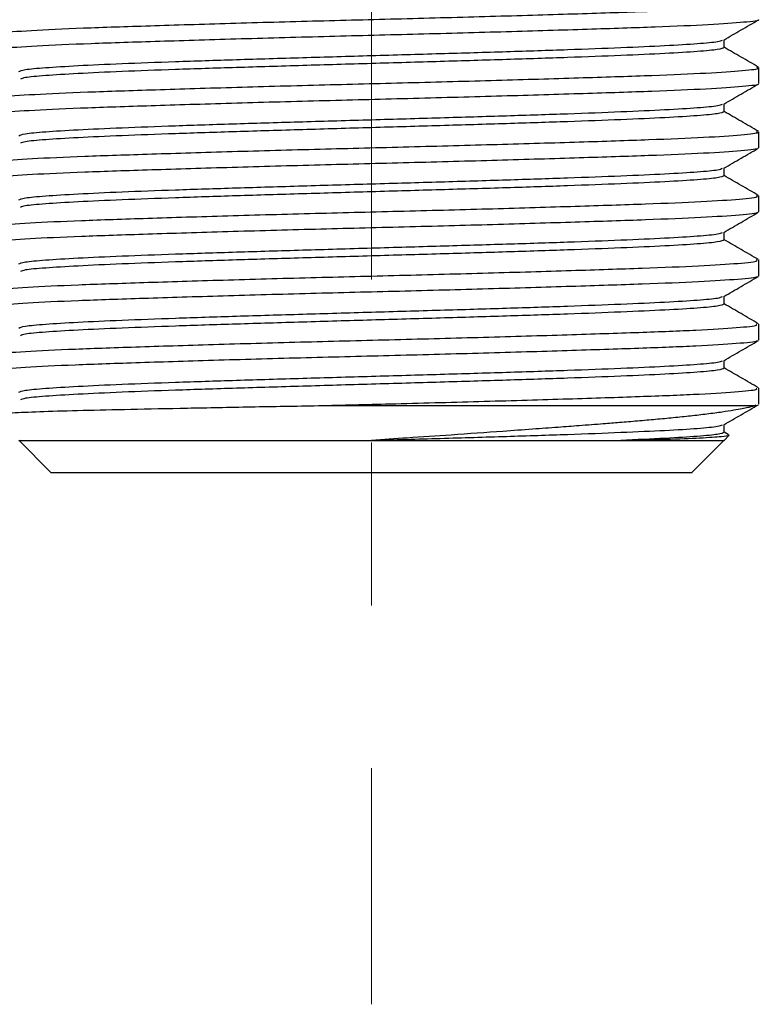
# Paper-space layout 'Sheet2' of a CAD drawing. Header units: millimetres. Extents: x 15 to 415, y 5 to 473.
# Tile 16 of 30: x 260 to 272, y 137 to 152. Entities that reach past the tile are written whole.
import ezdxf

# ---------------------------------------------------------------- set-up
doc = ezdxf.new("R2010")
doc.units = ezdxf.units.MM
doc.linetypes.add('CENTERX2', pattern=[20.32, 12.7, -2.54, 2.54, -2.54])

psp = doc.layouts.new('Sheet2')

# ---------------------------------------------------------------- linework, layer by layer
at = {"color": 7, "linetype": 'CENTERX2', "lineweight": 18}
psp.add_line((265.699, 262.678), (265.699, 137.079), dxfattribs=at)
at = {"color": 7, "linetype": 'Continuous', "lineweight": 25}
for p, q in [((271.199, 151.997), (271.199, 152.118)), ((271.74, 151.434), (271.74, 151.684)), ((271.199, 150.997), (271.199, 151.118)), ((271.74, 150.434), (271.74, 150.684)), ((271.199, 149.997), (271.199, 150.118)), ((271.74, 149.434), (271.74, 149.684)), ((271.199, 148.997), (271.199, 149.118)), ((271.74, 148.434), (271.74, 148.684)), ((271.199, 147.997), (271.199, 148.118)), ((271.74, 147.434), (271.74, 147.684)), ((271.199, 146.997), (271.199, 147.118)), ((271.74, 146.434), (271.74, 146.684)), ((271.693, 146.427), (271.683, 146.413)), ((271.199, 145.997), (271.199, 146.118)), ((271.261, 145.965), (271.199, 146)), ((260.197, 145.873), (260.7, 145.37)), ((260.199, 145.872), (260.304, 145.872)), ((260.304, 145.872), (260.617, 145.872)), ((263.455, 145.872), (263.594, 145.872)), ((265.699, 145.872), (269.588, 145.872)), ((269.588, 145.872), (270.272, 145.872)), ((270.272, 145.872), (270.78, 145.872)), ((270.697, 145.37), (271.2, 145.873)), ((271.199, 145.872), (271.278, 145.951)), ((271.278, 145.951), (271.256, 145.956))]:
    psp.add_line(p, q, dxfattribs=at)
for points, knots in [([(259.674, 152.191), (259.672, 152.192), (259.641, 152.205), (259.886, 152.23), (260.426, 152.269), (261.286, 152.306), (262.372, 152.341), (263.646, 152.38), (265.028, 152.418), (266.444, 152.453), (267.822, 152.491), (269.087, 152.529), (270.163, 152.565), (271.007, 152.601), (271.537, 152.64), (271.769, 152.667), (271.722, 152.682), (271.714, 152.684)], [0, 0, 0, 0, 0.005377, 0.08065, 0.156799, 0.231749, 0.30623, 0.382298, 0.457926, 0.532033, 0.607736, 0.683769, 0.758157, 0.83322, 0.909375, 0.984545, 1, 1, 1, 1]), ([(271.732, 152.427), (271.732, 152.427), (271.764, 152.415), (271.53, 152.39), (271.009, 152.351), (270.162, 152.315), (269.087, 152.279), (267.822, 152.241), (266.444, 152.203), (265.028, 152.168), (263.646, 152.13), (262.373, 152.091), (261.286, 152.056), (260.428, 152.019), (259.88, 151.98), (259.634, 151.952), (259.679, 151.937), (259.688, 151.934)], [0, 0, 0, 0, 0.000655, 0.075888, 0.152105, 0.22723, 0.301678, 0.377774, 0.453539, 0.527707, 0.603397, 0.679527, 0.754069, 0.82908, 0.905292, 0.980627, 1, 1, 1, 1]), ([(271.192, 152.114), (271.282, 152.166), (271.463, 152.271), (271.643, 152.375), (271.733, 152.427)], [0, 0, 0, 0, 0.499982, 1, 1, 1, 1]), ([(260.199, 151.622), (260.219, 151.632), (260.26, 151.653), (260.587, 151.684), (261.095, 151.715), (261.785, 151.747), (262.623, 151.778), (263.58, 151.809), (264.619, 151.84), (265.699, 151.872), (266.779, 151.903), (267.817, 151.934), (268.774, 151.965), (269.612, 151.997), (270.302, 152.028), (270.808, 152.059), (271.116, 152.088), (271.155, 152.106), (271.172, 152.114)], [0, 0, 0, 0, 0.06351, 0.12702, 0.19053, 0.25404, 0.31755, 0.38106, 0.44457, 0.50808, 0.57159, 0.6351, 0.69861, 0.76212, 0.82563, 0.88914, 0.95265, 1, 1, 1, 1]), ([(271.199, 151.997), (271.178, 151.986), (271.137, 151.965), (270.81, 151.934), (270.302, 151.903), (269.613, 151.872), (268.774, 151.84), (267.817, 151.809), (266.779, 151.778), (265.699, 151.747), (264.619, 151.715), (263.58, 151.684), (262.623, 151.653), (261.785, 151.622), (261.095, 151.59), (260.589, 151.559), (260.28, 151.53), (260.241, 151.512), (260.224, 151.504)], [0, 0, 0, 0, 0.063437, 0.126873, 0.19031, 0.253747, 0.317183, 0.38062, 0.444057, 0.507493, 0.57093, 0.634366, 0.697803, 0.76124, 0.824676, 0.888113, 0.95155, 1, 1, 1, 1]), ([(271.733, 151.691), (271.643, 151.744), (271.465, 151.847), (271.286, 151.95), (271.199, 152)], [0, 0, 0, 0, 0.506931, 1, 1, 1, 1]), ([(259.667, 151.191), (259.666, 151.191), (259.633, 151.203), (259.867, 151.228), (260.388, 151.267), (261.235, 151.304), (262.31, 151.339), (263.575, 151.378), (264.954, 151.416), (266.369, 151.451), (267.752, 151.489), (269.025, 151.527), (270.112, 151.563), (270.969, 151.599), (271.517, 151.638), (271.763, 151.666), (271.718, 151.681), (271.709, 151.684)], [0, 0, 0, 0, 0.0018833, 0.0770232, 0.1531471, 0.2281791, 0.3025364, 0.3785381, 0.45421, 0.5282868, 0.6038838, 0.6799204, 0.754371, 0.82929, 0.9054081, 0.9806503, 1, 1, 1, 1]), ([(271.724, 151.428), (271.726, 151.427), (271.757, 151.414), (271.511, 151.388), (270.971, 151.349), (270.111, 151.313), (269.025, 151.277), (267.752, 151.239), (266.369, 151.201), (264.954, 151.166), (263.575, 151.128), (262.31, 151.089), (261.235, 151.054), (260.39, 151.017), (259.86, 150.978), (259.628, 150.951), (259.676, 150.937), (259.684, 150.934)], [0, 0, 0, 0, 0.005259, 0.080541, 0.156699, 0.231658, 0.306148, 0.382225, 0.457862, 0.531978, 0.607689, 0.683731, 0.758128, 0.8332, 0.909364, 0.984543, 1, 1, 1, 1]), ([(271.192, 151.114), (271.283, 151.167), (271.463, 151.271), (271.644, 151.375), (271.734, 151.428)], [0, 0, 0, 0, 0.499981, 1, 1, 1, 1]), ([(260.199, 150.622), (260.219, 150.632), (260.26, 150.653), (260.587, 150.684), (261.095, 150.715), (261.785, 150.747), (262.623, 150.778), (263.58, 150.809), (264.619, 150.84), (265.699, 150.872), (266.779, 150.903), (267.817, 150.934), (268.774, 150.965), (269.612, 150.997), (270.302, 151.028), (270.808, 151.059), (271.117, 151.088), (271.156, 151.106), (271.173, 151.114)], [0, 0, 0, 0, 0.063469, 0.126938, 0.190407, 0.253876, 0.317345, 0.380814, 0.444283, 0.507752, 0.571221, 0.63469, 0.698159, 0.761627, 0.825096, 0.888565, 0.952034, 1, 1, 1, 1]), ([(271.199, 150.997), (271.178, 150.986), (271.137, 150.965), (270.81, 150.934), (270.302, 150.903), (269.613, 150.872), (268.774, 150.84), (267.817, 150.809), (266.779, 150.778), (265.699, 150.747), (264.619, 150.715), (263.58, 150.684), (262.623, 150.653), (261.785, 150.622), (261.095, 150.59), (260.589, 150.559), (260.28, 150.53), (260.241, 150.512), (260.224, 150.504)], [0, 0, 0, 0, 0.0634602, 0.1269203, 0.1903805, 0.2538406, 0.3173008, 0.3807609, 0.4442211, 0.5076813, 0.5711414, 0.6346016, 0.6980617, 0.7615219, 0.8249821, 0.8884422, 0.9519024, 1, 1, 1, 1]), ([(271.734, 150.691), (271.643, 150.743), (271.465, 150.846), (271.287, 150.949), (271.199, 151)], [0, 0, 0, 0, 0.506319, 1, 1, 1, 1]), ([(259.678, 150.184), (259.672, 150.186), (259.622, 150.2), (259.841, 150.226), (260.353, 150.265), (261.184, 150.302), (262.248, 150.337), (263.505, 150.376), (264.879, 150.414), (266.295, 150.449), (267.681, 150.487), (268.962, 150.525), (270.06, 150.561), (270.931, 150.597), (271.497, 150.636), (271.756, 150.665), (271.715, 150.681), (271.706, 150.684)], [0, 0, 0, 0, 0.011432, 0.085457, 0.160559, 0.234691, 0.307972, 0.382913, 0.457638, 0.530734, 0.605238, 0.680283, 0.753839, 0.827636, 0.902721, 0.97705, 1, 1, 1, 1]), ([(271.717, 150.427), (271.72, 150.426), (271.748, 150.413), (271.491, 150.386), (270.932, 150.347), (270.06, 150.311), (268.962, 150.275), (267.681, 150.237), (266.295, 150.199), (264.879, 150.164), (263.505, 150.126), (262.248, 150.087), (261.184, 150.052), (260.353, 150.015), (259.841, 149.976), (259.622, 149.95), (259.672, 149.936), (259.678, 149.934)], [0, 0, 0, 0, 0.00844, 0.083874, 0.160076, 0.234971, 0.309623, 0.385785, 0.461397, 0.53558, 0.611417, 0.687474, 0.761845, 0.83708, 0.9133, 0.988427, 1, 1, 1, 1]), ([(271.192, 150.114), (271.282, 150.166), (271.463, 150.271), (271.643, 150.375), (271.733, 150.427)], [0, 0, 0, 0, 0.499982, 1, 1, 1, 1]), ([(260.199, 149.622), (260.219, 149.632), (260.26, 149.653), (260.587, 149.684), (261.095, 149.715), (261.785, 149.747), (262.623, 149.778), (263.58, 149.809), (264.619, 149.84), (265.699, 149.872), (266.779, 149.903), (267.817, 149.934), (268.774, 149.965), (269.612, 149.997), (270.302, 150.028), (270.808, 150.059), (271.116, 150.088), (271.155, 150.106), (271.172, 150.114)], [0, 0, 0, 0, 0.063512, 0.127023, 0.190535, 0.254046, 0.317558, 0.381069, 0.444581, 0.508092, 0.571604, 0.635115, 0.698627, 0.762138, 0.82565, 0.889161, 0.952673, 1, 1, 1, 1]), ([(271.199, 149.997), (271.178, 149.986), (271.137, 149.965), (270.81, 149.934), (270.302, 149.903), (269.613, 149.872), (268.774, 149.84), (267.817, 149.809), (266.779, 149.778), (265.699, 149.747), (264.619, 149.715), (263.58, 149.684), (262.623, 149.653), (261.785, 149.622), (261.095, 149.59), (260.589, 149.559), (260.282, 149.531), (260.243, 149.513), (260.226, 149.505)], [0, 0, 0, 0, 0.063541, 0.127082, 0.190623, 0.254165, 0.317706, 0.381247, 0.444788, 0.508329, 0.57187, 0.635411, 0.698952, 0.762494, 0.826035, 0.889576, 0.953117, 1, 1, 1, 1]), ([(271.734, 149.691), (271.644, 149.743), (271.465, 149.846), (271.287, 149.949), (271.199, 150)], [0, 0, 0, 0, 0.505995, 1, 1, 1, 1]), ([(259.679, 149.192), (259.718, 149.202), (259.802, 149.226), (260.328, 149.263), (261.132, 149.3), (262.188, 149.335), (263.435, 149.374), (264.805, 149.412), (266.22, 149.447), (267.61, 149.484), (268.899, 149.523), (270.008, 149.559), (270.892, 149.595), (271.475, 149.634), (271.749, 149.664), (271.713, 149.68), (271.703, 149.684)], [0, 0, 0, 0, 0.0674, 0.14365, 0.219023, 0.293362, 0.369409, 0.445345, 0.519591, 0.595152, 0.671373, 0.74618, 0.820986, 0.897207, 0.972769, 1, 1, 1, 1]), ([(271.711, 149.428), (271.715, 149.425), (271.74, 149.411), (271.47, 149.384), (270.893, 149.345), (270.007, 149.309), (268.899, 149.273), (267.61, 149.234), (266.22, 149.197), (264.805, 149.162), (263.435, 149.124), (262.187, 149.085), (261.134, 149.05), (260.317, 149.013), (259.824, 148.974), (259.615, 148.949), (259.667, 148.935), (259.672, 148.934)], [0, 0, 0, 0, 0.013071, 0.088542, 0.164672, 0.239389, 0.314105, 0.390235, 0.465706, 0.539863, 0.615709, 0.691664, 0.765914, 0.841197, 0.917356, 0.992315, 1, 1, 1, 1]), ([(271.192, 149.114), (271.283, 149.167), (271.463, 149.271), (271.644, 149.375), (271.734, 149.428)], [0, 0, 0, 0, 0.499981, 1, 1, 1, 1]), ([(260.199, 148.622), (260.219, 148.632), (260.26, 148.653), (260.587, 148.684), (261.095, 148.715), (261.785, 148.747), (262.623, 148.778), (263.58, 148.809), (264.619, 148.84), (265.699, 148.872), (266.779, 148.903), (267.817, 148.934), (268.774, 148.965), (269.612, 148.997), (270.302, 149.028), (270.808, 149.059), (271.117, 149.088), (271.156, 149.106), (271.173, 149.114)], [0, 0, 0, 0, 0.063469, 0.126937, 0.190406, 0.253875, 0.317344, 0.380812, 0.444281, 0.50775, 0.571218, 0.634687, 0.698156, 0.761624, 0.825093, 0.888562, 0.952031, 1, 1, 1, 1]), ([(271.199, 148.997), (271.178, 148.986), (271.137, 148.965), (270.81, 148.934), (270.302, 148.903), (269.613, 148.872), (268.774, 148.84), (267.817, 148.809), (266.779, 148.778), (265.699, 148.747), (264.619, 148.715), (263.58, 148.684), (262.623, 148.653), (261.785, 148.622), (261.095, 148.59), (260.589, 148.559), (260.282, 148.531), (260.242, 148.512), (260.226, 148.505)], [0, 0, 0, 0, 0.063512, 0.127025, 0.190537, 0.254049, 0.317562, 0.381074, 0.444587, 0.508099, 0.571611, 0.635124, 0.698636, 0.762148, 0.825661, 0.889173, 0.952685, 1, 1, 1, 1]), ([(271.734, 148.691), (271.644, 148.743), (271.466, 148.846), (271.287, 148.949), (271.199, 149)], [0, 0, 0, 0, 0.505679, 1, 1, 1, 1]), ([(259.684, 148.191), (259.717, 148.202), (259.789, 148.224), (260.293, 148.261), (261.082, 148.298), (262.127, 148.333), (263.365, 148.372), (264.732, 148.41), (266.146, 148.445), (267.538, 148.482), (268.835, 148.521), (269.955, 148.557), (270.852, 148.593), (271.452, 148.632), (271.742, 148.662), (271.71, 148.679), (271.701, 148.684)], [0, 0, 0, 0, 0.063822, 0.140026, 0.215461, 0.289713, 0.365673, 0.441632, 0.515884, 0.591319, 0.667523, 0.742419, 0.817071, 0.893234, 0.968847, 1, 1, 1, 1]), ([(271.706, 148.427), (271.71, 148.425), (271.731, 148.41), (271.447, 148.382), (270.853, 148.343), (269.955, 148.307), (268.835, 148.271), (267.538, 148.232), (266.146, 148.195), (264.731, 148.16), (263.365, 148.122), (262.126, 148.083), (261.085, 148.048), (260.281, 148.011), (259.807, 147.972), (259.609, 147.947), (259.663, 147.935), (259.665, 147.934)], [0, 0, 0, 0, 0.016243, 0.091857, 0.168021, 0.242675, 0.317572, 0.393777, 0.469213, 0.543466, 0.619427, 0.695387, 0.76964, 0.845076, 0.921281, 0.996178, 1, 1, 1, 1]), ([(271.192, 148.114), (271.282, 148.166), (271.463, 148.271), (271.643, 148.375), (271.733, 148.427)], [0, 0, 0, 0, 0.4999823, 1, 1, 1, 1]), ([(260.199, 147.622), (260.219, 147.632), (260.26, 147.653), (260.587, 147.684), (261.095, 147.715), (261.785, 147.747), (262.623, 147.778), (263.58, 147.809), (264.619, 147.84), (265.699, 147.872), (266.779, 147.903), (267.817, 147.934), (268.774, 147.965), (269.612, 147.997), (270.302, 148.028), (270.808, 148.059), (271.116, 148.088), (271.155, 148.106), (271.172, 148.114)], [0, 0, 0, 0, 0.063513, 0.127026, 0.190539, 0.254052, 0.317565, 0.381078, 0.444591, 0.508104, 0.571617, 0.63513, 0.698643, 0.762156, 0.825669, 0.889182, 0.952695, 1, 1, 1, 1]), ([(271.199, 147.997), (271.178, 147.986), (271.137, 147.965), (270.81, 147.934), (270.302, 147.903), (269.613, 147.872), (268.774, 147.84), (267.817, 147.809), (266.779, 147.778), (265.699, 147.747), (264.619, 147.715), (263.58, 147.684), (262.623, 147.653), (261.785, 147.622), (261.095, 147.59), (260.589, 147.559), (260.281, 147.531), (260.241, 147.512), (260.225, 147.504)], [0, 0, 0, 0, 0.063472, 0.126944, 0.190415, 0.253887, 0.317359, 0.380831, 0.444303, 0.507774, 0.571246, 0.634718, 0.69819, 0.761662, 0.825133, 0.888605, 0.952077, 1, 1, 1, 1]), ([(271.734, 147.691), (271.644, 147.743), (271.465, 147.846), (271.287, 147.949), (271.199, 148)], [0, 0, 0, 0, 0.505705, 1, 1, 1, 1]), ([(259.688, 147.191), (259.715, 147.201), (259.777, 147.223), (260.259, 147.259), (261.034, 147.296), (262.067, 147.331), (263.296, 147.37), (264.658, 147.408), (266.071, 147.443), (267.467, 147.48), (268.77, 147.519), (269.901, 147.556), (270.811, 147.591), (271.428, 147.63), (271.735, 147.661), (271.709, 147.679), (271.7, 147.684)], [0, 0, 0, 0, 0.060415, 0.136553, 0.212032, 0.286197, 0.362051, 0.438014, 0.512272, 0.587563, 0.66373, 0.738698, 0.813196, 0.889282, 0.964928, 1, 1, 1, 1]), ([(271.702, 147.427), (271.706, 147.424), (271.722, 147.409), (271.424, 147.38), (270.812, 147.341), (269.901, 147.306), (268.771, 147.269), (267.467, 147.23), (266.071, 147.193), (264.658, 147.158), (263.296, 147.12), (262.066, 147.081), (261.037, 147.046), (260.248, 147.009), (259.785, 146.97), (259.603, 146.944), (259.676, 146.93), (259.687, 146.928)], [0, 0, 0, 0, 0.020617, 0.095222, 0.17026, 0.243733, 0.317668, 0.392786, 0.46704, 0.540276, 0.615194, 0.690003, 0.763147, 0.837587, 0.912677, 0.986373, 1, 1, 1, 1]), ([(271.192, 147.114), (271.283, 147.167), (271.463, 147.271), (271.644, 147.375), (271.734, 147.428)], [0, 0, 0, 0, 0.499981, 1, 1, 1, 1]), ([(260.199, 146.622), (260.219, 146.632), (260.26, 146.653), (260.587, 146.684), (261.095, 146.715), (261.785, 146.747), (262.623, 146.778), (263.58, 146.809), (264.619, 146.84), (265.699, 146.872), (266.779, 146.903), (267.817, 146.934), (268.774, 146.965), (269.612, 146.997), (270.302, 147.028), (270.808, 147.059), (271.117, 147.088), (271.156, 147.106), (271.173, 147.114)], [0, 0, 0, 0, 0.063468, 0.126937, 0.190405, 0.253874, 0.317342, 0.380811, 0.444279, 0.507748, 0.571216, 0.634684, 0.698153, 0.761621, 0.82509, 0.888558, 0.952027, 1, 1, 1, 1]), ([(271.199, 146.997), (271.178, 146.986), (271.137, 146.965), (270.81, 146.934), (270.302, 146.903), (269.613, 146.872), (268.774, 146.84), (267.817, 146.809), (266.779, 146.778), (265.699, 146.747), (264.619, 146.715), (263.58, 146.684), (262.623, 146.653), (261.785, 146.622), (261.095, 146.59), (260.589, 146.559), (260.28, 146.53), (260.241, 146.512), (260.224, 146.504)], [0, 0, 0, 0, 0.063449, 0.126898, 0.190347, 0.253796, 0.317245, 0.380694, 0.444143, 0.507592, 0.57104, 0.634489, 0.697938, 0.761387, 0.824836, 0.888285, 0.951734, 1, 1, 1, 1]), ([(271.733, 146.691), (271.643, 146.744), (271.465, 146.847), (271.287, 146.95), (271.199, 147)], [0, 0, 0, 0, 0.5067745, 1, 1, 1, 1]), ([(264.873, 146.413), (265.245, 146.422), (266.085, 146.444), (267.395, 146.478), (268.705, 146.517), (269.847, 146.554), (270.769, 146.589), (271.404, 146.628), (271.727, 146.66), (271.707, 146.678), (271.7, 146.684)], [0, 0, 0, 0, 0.108519, 0.244853, 0.382972, 0.51911, 0.654024, 0.791921, 0.92922, 1, 1, 1, 1]), ([(259.821, 146.272), (259.831, 146.276), (259.855, 146.286), (260.115, 146.304), (260.559, 146.323), (261.174, 146.341), (261.931, 146.357), (262.817, 146.375), (263.807, 146.395), (264.518, 146.407), (264.873, 146.413)], [0, 0, 0, 0, 0.094649, 0.223484, 0.353124, 0.48147, 0.608186, 0.737869, 0.869183, 1, 1, 1, 1]), ([(271.683, 146.413), (271.666, 146.408), (271.633, 146.398), (271.565, 146.381), (271.474, 146.362), (271.345, 146.339), (271.165, 146.311), (270.94, 146.281), (270.683, 146.251), (270.415, 146.223), (270.138, 146.197), (269.856, 146.172), (269.583, 146.15), (269.28, 146.126), (268.961, 146.101), (268.593, 146.073), (268.197, 146.044), (267.646, 146.004), (266.99, 145.958), (266.3, 145.911), (265.884, 145.884), (265.699, 145.872)], [0, 0, 0, 0, 0.029458, 0.057807, 0.094174, 0.138521, 0.190737, 0.250592, 0.305799, 0.358357, 0.40821, 0.455338, 0.500118, 0.537926, 0.592152, 0.637458, 0.690009, 0.749618, 0.849542, 0.932878, 1, 1, 1, 1]), ([(271.192, 146.114), (271.282, 146.166), (271.463, 146.271), (271.643, 146.375), (271.733, 146.427)], [0, 0, 0, 0, 0.499982, 1, 1, 1, 1]), ([(265.699, 145.872), (266.059, 145.882), (266.779, 145.903), (267.817, 145.934), (268.774, 145.965), (269.612, 145.997), (270.302, 146.028), (270.808, 146.059), (271.116, 146.088), (271.155, 146.106), (271.172, 146.114)], [0, 0, 0, 0, 0.129124, 0.258249, 0.387373, 0.516498, 0.645622, 0.774747, 0.903871, 1, 1, 1, 1]), ([(269.588, 145.872), (269.831, 145.878), (270.324, 145.89), (270.846, 145.911), (271.197, 145.932), (271.251, 145.945), (271.278, 145.951)], [0, 0, 0, 0, 0.246245, 0.498222, 0.7511, 1, 1, 1, 1])]:
    psp.add_open_spline(points, degree=3, knots=knots, dxfattribs=at)
for points in [[(264.873, 146.413), (265.267, 146.413), (266.057, 146.413), (267.236, 146.413), (268.354, 146.413), (269.37, 146.413), (270.246, 146.413), (270.942, 146.413), (271.454, 146.413), (271.607, 146.413), (271.683, 146.413)], [(260.617, 145.872), (260.784, 145.872), (261.117, 145.872), (261.649, 145.872), (261.916, 145.872)], [(261.916, 145.872), (262.15, 145.872), (262.62, 145.872), (263.176, 145.872), (263.455, 145.872)], [(263.594, 145.872), (263.934, 145.872), (264.615, 145.872), (265.338, 145.872), (265.699, 145.872)], [(271.199, 145.997), (271.178, 145.986), (271.138, 145.965), (270.808, 145.934), (270.309, 145.903), (269.828, 145.882), (269.588, 145.872)], [(270.78, 145.872), (270.902, 145.872), (271.145, 145.872), (271.181, 145.872), (271.199, 145.872)], [(260.699, 145.372), (260.717, 145.372), (260.754, 145.372), (261.052, 145.372), (261.514, 145.372), (262.14, 145.372), (262.903, 145.372), (263.773, 145.372), (264.717, 145.372), (265.371, 145.372), (265.699, 145.372)], [(265.699, 145.372), (266.026, 145.372), (266.68, 145.372), (267.624, 145.372), (268.494, 145.372), (269.257, 145.372), (269.883, 145.372), (270.345, 145.372), (270.643, 145.372), (270.68, 145.372), (270.699, 145.372)]]:
    psp.add_open_spline(points, degree=3, dxfattribs=at)

doc.saveas('drawing.dxf')
